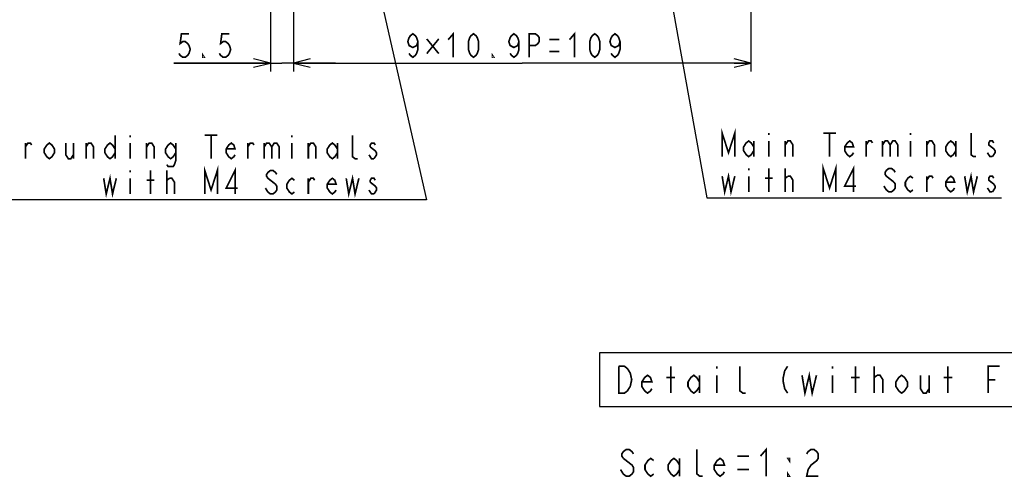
# Model space of a CAD drawing. Extents: x 27 to 410, y 33 to 287.
# Tile 21 of 34: x 203 to 320, y 61 to 116. Entities that reach past the tile are written whole.
import ezdxf

# ---------------------------------------------------------------- set-up
doc = ezdxf.new("R2010")
doc.units = 0
doc.header["$LTSCALE"] = 23.1
doc.layers.get('0').update_dxf_attribs({"linetype": 'CONTINUOUS'})
doc.layers.add('ALL_DIM', color=7, linetype='CONTINUOUS')
doc.layers.add('ALL_NOTE', color=7, linetype='CONTINUOUS')
doc.dimstyles.get("Standard").update_dxf_attribs({"dimtxt": 2.5, "dimasz": 2.5, "dimexe": 1.25, "dimexo": 0.625, "dimtad": 1, "dimcen": 2.5, "dimazin": 3, "dimtfac": 1, "dimtmove": 0, "dimatfit": 3})

# ---------------------------------------------------------------- blocks, each defined once
blk = doc.blocks.new('_OPEN')
at = {"color": 0, "linetype": 'BYBLOCK'}
for p, q in [((0, 0), (-1, 0.25)), ((-1, -0.25), (0, 0)), ((-1, 0), (0, 0))]:
    blk.add_line(p, q, dxfattribs=at)
blk = doc.blocks.new('*D22')
at = {"layer": 'ALL_DIM', "color": 2, "linetype": 'CONTINUOUS'}
for p, q in [((235.65, 156.56), (235.65, 109.47)), ((290.15, 156.56), (290.15, 109.47)), ((235.65, 110.47), (262.9, 110.47)), ((290.15, 110.47), (262.9, 110.47))]:
    blk.add_line(p, q, dxfattribs=at)
at = {"layer": 'ALL_DIM', "color": 2, "linetype": 'CONTINUOUS', "xscale": 2, "yscale": 2, "zscale": 2, "rotation": 180}
blk.add_blockref('_OPEN', (235.65, 110.47), dxfattribs=at)
at = {"layer": 'ALL_DIM', "color": 2, "linetype": 'CONTINUOUS', "xscale": 2, "yscale": 2, "zscale": 2}
blk.add_blockref('_OPEN', (290.15, 110.47), dxfattribs=at)
blk = doc.blocks.new('*D23')
at = {"layer": 'ALL_DIM', "color": 2, "linetype": 'CONTINUOUS'}
for p, q in [((235.65, 156.56), (235.65, 109.47)), ((232.9, 130.76), (232.9, 109.47)), ((232.9, 110.47), (221.4, 110.47)), ((221.4, 110.47), (234.28, 110.47)), ((240.65, 110.47), (234.28, 110.47)), ((235.65, 110.47), (240.65, 110.47))]:
    blk.add_line(p, q, dxfattribs=at)
at = {"layer": 'ALL_DIM', "color": 2, "linetype": 'CONTINUOUS', "xscale": 2, "yscale": 2, "zscale": 2}
blk.add_blockref('_OPEN', (232.9, 110.47), dxfattribs=at)
at = {"layer": 'ALL_DIM', "color": 2, "linetype": 'CONTINUOUS', "xscale": 2, "yscale": 2, "zscale": 2, "rotation": 180}
blk.add_blockref('_OPEN', (235.65, 110.47), dxfattribs=at)

msp = doc.modelspace()

# ---------------------------------------------------------------- linework, layer by layer
at = {"layer": 'ALL_DIM', "color": 2, "linetype": 'CONTINUOUS', "const_width": 0.2}
for points in [[(223.201, 113.965), (222.298, 113.965), (222.148, 112.798), (222.449, 113.032), (222.75, 113.032), (223.051, 112.798), (223.201, 112.565), (223.352, 112.098), (223.201, 111.632), (223.051, 111.398), (222.75, 111.165), (222.449, 111.165), (222.148, 111.398), (221.997, 111.632)], [(228.017, 113.965), (227.114, 113.965), (226.964, 112.798), (227.265, 113.032), (227.566, 113.032), (227.867, 112.798), (228.017, 112.565), (228.168, 112.098), (228.017, 111.632), (227.867, 111.398), (227.566, 111.165), (227.265, 111.165), (226.964, 111.398), (226.813, 111.632)], [(250.474, 113.032), (250.323, 112.565), (249.872, 112.332), (249.42, 112.565), (249.27, 113.032), (249.42, 113.498), (249.571, 113.732), (249.872, 113.965), (250.173, 113.732), (250.323, 113.498), (250.474, 113.032), (250.474, 112.098), (250.323, 111.632), (250.173, 111.398), (249.872, 111.165), (249.571, 111.398), (249.42, 111.632)], [(254.086, 113.265), (254.688, 113.965), (254.688, 111.165)], [(257.096, 111.165), (256.795, 111.398), (256.644, 111.632), (256.494, 112.098), (256.494, 113.032), (256.644, 113.498), (256.795, 113.732), (257.096, 113.965), (257.397, 113.732), (257.547, 113.498), (257.698, 113.032), (257.698, 112.098), (257.547, 111.632), (257.397, 111.398), (257.096, 111.165)], [(262.514, 113.032), (262.363, 112.565), (261.912, 112.332), (261.46, 112.565), (261.31, 113.032), (261.46, 113.498), (261.611, 113.732), (261.912, 113.965), (262.213, 113.732), (262.363, 113.498), (262.514, 113.032), (262.514, 112.098), (262.363, 111.632), (262.213, 111.398), (261.912, 111.165), (261.611, 111.398), (261.46, 111.632)], [(263.718, 111.165), (263.718, 113.965), (264.47, 113.965), (264.771, 113.732), (264.922, 113.498), (264.922, 113.032), (264.771, 112.798), (264.47, 112.565), (263.718, 112.565)], [(268.534, 113.265), (269.136, 113.965), (269.136, 111.165)], [(271.544, 111.165), (271.243, 111.398), (271.092, 111.632), (270.942, 112.098), (270.942, 113.032), (271.092, 113.498), (271.243, 113.732), (271.544, 113.965), (271.845, 113.732), (271.995, 113.498), (272.146, 113.032), (272.146, 112.098), (271.995, 111.632), (271.845, 111.398), (271.544, 111.165)], [(274.554, 113.032), (274.403, 112.565), (273.952, 112.332), (273.5, 112.565), (273.35, 113.032), (273.5, 113.498), (273.651, 113.732), (273.952, 113.965), (274.253, 113.732), (274.403, 113.498), (274.554, 113.032), (274.554, 112.098), (274.403, 111.632), (274.253, 111.398), (273.952, 111.165), (273.651, 111.398), (273.5, 111.632)], [(251.527, 113.353), (252.957, 111.603)], [(252.957, 113.353), (251.527, 111.603)], [(266.126, 113.265), (267.33, 113.265)], [(225.007, 111.165), (224.857, 111.165), (224.857, 111.398), (225.007, 111.165)], [(259.504, 111.165), (259.353, 111.165), (259.353, 111.398), (259.504, 111.165)], [(266.126, 111.865), (267.33, 111.865)]]:
    msp.add_lwpolyline(points, dxfattribs=at)
at = {"layer": 'ALL_NOTE', "color": 2, "linetype": 'CONTINUOUS'}
for p, q in [((273.882, 155.665), (284.891, 94.422)), ((241.998, 135.909), (251.512, 94.175)), ((246.298, 94.175), (200.546, 94.175)), ((251.512, 94.175), (246.298, 94.175)), ((284.891, 94.422), (286.272, 94.422)), ((286.272, 94.422), (319.984, 94.422))]:
    msp.add_line(p, q, dxfattribs=at)
at = {"layer": 'ALL_NOTE', "color": 2, "linetype": 'CONTINUOUS', "const_width": 0.2}
for points in [[(286.723, 99.322), (286.723, 102.122), (287.476, 99.789), (288.228, 102.122), (288.228, 99.322)], [(292.292, 102.122), (292.292, 101.889)], [(298.763, 102.122), (300.268, 102.122)], [(299.516, 102.122), (299.516, 99.322)], [(309.148, 102.122), (309.148, 101.889)], [(316.974, 99.322), (316.673, 99.322), (316.372, 99.555), (316.372, 102.122)], [(203.706, 99.075), (203.706, 100.942)], [(203.706, 100.475), (204.007, 100.942), (204.308, 100.942), (204.459, 100.708)], [(207.168, 99.775), (206.867, 99.308), (206.566, 99.075), (206.265, 99.308), (205.964, 99.775), (205.964, 100.242), (206.265, 100.708), (206.566, 100.942), (206.867, 100.708), (207.168, 100.242), (207.168, 99.775)], [(208.522, 100.942), (208.522, 99.542), (208.823, 99.075), (209.124, 99.075), (209.425, 99.542)], [(209.425, 100.942), (209.425, 99.075)], [(210.93, 99.075), (210.93, 100.942)], [(210.93, 100.475), (211.231, 100.942), (211.532, 100.942), (211.833, 100.475), (211.833, 99.075)], [(214.392, 99.775), (214.091, 99.308), (213.79, 99.075), (213.489, 99.308), (213.188, 99.775), (213.188, 100.242), (213.489, 100.708), (213.79, 100.942), (214.091, 100.708), (214.392, 100.242)], [(214.392, 101.875), (214.392, 99.075)], [(216.198, 101.875), (216.198, 101.642)], [(216.198, 100.942), (216.198, 99.075)], [(218.154, 99.075), (218.154, 100.942)], [(218.154, 100.475), (218.455, 100.942), (218.757, 100.942), (219.057, 100.475), (219.057, 99.075)], [(221.616, 99.775), (221.315, 99.308), (221.014, 99.075), (220.713, 99.308), (220.412, 99.775), (220.412, 100.242), (220.713, 100.708), (221.014, 100.942), (221.315, 100.708), (221.616, 100.242)], [(221.616, 100.942), (221.616, 98.842), (221.465, 98.375), (221.315, 98.142), (220.713, 98.142), (220.562, 98.375)], [(225.077, 101.875), (226.582, 101.875)], [(225.83, 101.875), (225.83, 99.075)], [(228.689, 99.542), (228.539, 99.308), (228.238, 99.075), (227.937, 99.308), (227.636, 99.775), (227.636, 100.242), (227.937, 100.708), (228.238, 100.942), (228.539, 100.708), (228.689, 100.242), (227.636, 100.242)], [(230.195, 99.075), (230.195, 100.942)], [(230.195, 100.475), (230.495, 100.942), (230.796, 100.942), (230.947, 100.708)], [(232.151, 100.942), (232.151, 99.075)], [(232.151, 100.475), (232.452, 100.942), (232.753, 100.942), (233.054, 100.475), (233.054, 99.075)], [(233.054, 100.475), (233.355, 100.942), (233.656, 100.942), (233.957, 100.475), (233.957, 99.075)], [(235.462, 101.875), (235.462, 101.642)], [(235.462, 100.942), (235.462, 99.075)], [(237.418, 99.075), (237.418, 100.942)], [(237.418, 100.475), (237.719, 100.942), (238.02, 100.942), (238.321, 100.475), (238.321, 99.075)], [(240.88, 99.775), (240.579, 99.308), (240.278, 99.075), (239.977, 99.308), (239.676, 99.775), (239.676, 100.242), (239.977, 100.708), (240.278, 100.942), (240.579, 100.708), (240.88, 100.242)], [(240.88, 100.942), (240.88, 99.075)], [(243.288, 99.075), (242.987, 99.075), (242.686, 99.308), (242.686, 101.875)], [(245.395, 100.708), (245.244, 100.942), (244.943, 100.942), (244.793, 100.708), (244.793, 100.475)], [(290.486, 100.022), (290.185, 99.555), (289.884, 99.322), (289.583, 99.555), (289.282, 100.022), (289.282, 100.489), (289.583, 100.955), (289.884, 101.189), (290.185, 100.955), (290.486, 100.489)], [(290.486, 101.189), (290.486, 99.322)], [(292.292, 101.189), (292.292, 99.322)], [(294.248, 99.322), (294.248, 101.189)], [(294.248, 100.722), (294.549, 101.189), (294.85, 101.189), (295.151, 100.722), (295.151, 99.322)], [(302.375, 99.789), (302.225, 99.555), (301.924, 99.322), (301.623, 99.555), (301.322, 100.022), (301.322, 100.489), (301.623, 100.955), (301.924, 101.189), (302.225, 100.955), (302.375, 100.489), (301.322, 100.489)], [(303.88, 99.322), (303.88, 101.189)], [(303.88, 100.722), (304.181, 101.189), (304.482, 101.189), (304.633, 100.955)], [(305.837, 101.189), (305.837, 99.322)], [(305.837, 100.722), (306.138, 101.189), (306.439, 101.189), (306.74, 100.722), (306.74, 99.322)], [(306.74, 100.722), (307.041, 101.189), (307.342, 101.189), (307.643, 100.722), (307.643, 99.322)], [(309.148, 101.189), (309.148, 99.322)], [(311.104, 99.322), (311.104, 101.189)], [(311.104, 100.722), (311.405, 101.189), (311.706, 101.189), (312.007, 100.722), (312.007, 99.322)], [(314.566, 100.022), (314.265, 99.555), (313.964, 99.322), (313.663, 99.555), (313.362, 100.022), (313.362, 100.489), (313.663, 100.955), (313.964, 101.189), (314.265, 100.955), (314.566, 100.489)], [(314.566, 101.189), (314.566, 99.322)], [(319.081, 100.955), (318.93, 101.189), (318.629, 101.189), (318.479, 100.955), (318.479, 100.722), (318.78, 100.489), (319.081, 100.255), (319.231, 100.022), (319.231, 99.789), (318.93, 99.322)], [(244.793, 100.475), (245.395, 100.008), (245.545, 99.775), (245.545, 99.542), (245.244, 99.075)], [(318.93, 99.322), (318.629, 99.322), (318.328, 99.789)], [(245.244, 99.075), (244.943, 99.075), (244.793, 99.308), (244.642, 99.542)], [(298.763, 95.122), (298.763, 97.922), (299.516, 95.589), (300.268, 97.922), (300.268, 95.122)], [(216.198, 97.675), (216.198, 97.442)], [(218.606, 94.875), (218.606, 97.675)], [(220.562, 94.875), (220.562, 97.675)], [(225.077, 94.875), (225.077, 97.675), (225.83, 95.342), (226.582, 97.675), (226.582, 94.875)], [(228.689, 94.875), (228.689, 97.675), (227.636, 95.575), (228.99, 95.575)], [(233.656, 97.208), (233.505, 97.442), (233.204, 97.675), (232.903, 97.675), (232.602, 97.442), (232.452, 97.208), (232.452, 96.975), (232.602, 96.742), (233.505, 96.042)], [(286.723, 96.989), (287.024, 95.122), (287.476, 96.989), (287.777, 95.122), (288.228, 96.989)], [(289.884, 97.922), (289.884, 97.689)], [(292.292, 95.122), (292.292, 97.922)], [(294.248, 95.122), (294.248, 97.922)], [(302.375, 95.122), (302.375, 97.922), (301.322, 95.822), (302.676, 95.822)], [(307.342, 97.455), (307.191, 97.689), (306.89, 97.922), (306.589, 97.922), (306.288, 97.689), (306.138, 97.455), (306.138, 97.222), (306.288, 96.989), (307.191, 96.289)], [(315.619, 96.989), (315.92, 95.122), (316.372, 96.989), (316.673, 95.122), (317.124, 96.989)], [(213.037, 96.742), (213.338, 94.875), (213.79, 96.742), (214.091, 94.875), (214.542, 96.742)], [(216.198, 96.742), (216.198, 94.875)], [(218.154, 96.508), (219.057, 96.508)], [(220.562, 96.508), (220.864, 96.742)], [(220.864, 96.742), (221.165, 96.742), (221.465, 96.275), (221.465, 94.875)], [(235.763, 95.108), (235.462, 94.875), (235.161, 95.108), (234.86, 95.575), (234.86, 96.042), (235.161, 96.508), (235.462, 96.742), (235.763, 96.508)], [(237.418, 94.875), (237.418, 96.742)], [(237.418, 96.275), (237.719, 96.742), (238.02, 96.742), (238.171, 96.508)], [(240.729, 95.342), (240.579, 95.108), (240.278, 94.875), (239.977, 95.108), (239.676, 95.575), (239.676, 96.042), (239.977, 96.508), (240.278, 96.742), (240.579, 96.508), (240.729, 96.042), (239.676, 96.042)], [(241.933, 96.742), (242.234, 94.875), (242.686, 96.742), (242.987, 94.875), (243.439, 96.742)], [(245.395, 96.508), (245.244, 96.742), (244.943, 96.742), (244.793, 96.508), (244.793, 96.275)], [(244.793, 96.275), (245.395, 95.808), (245.545, 95.575), (245.545, 95.342), (245.244, 94.875)], [(289.884, 96.989), (289.884, 95.122)], [(291.84, 96.755), (292.743, 96.755)], [(294.248, 96.755), (294.549, 96.989)], [(294.549, 96.989), (294.85, 96.989), (295.151, 96.522), (295.151, 95.122)], [(307.191, 96.289), (307.342, 96.055), (307.342, 95.589), (307.191, 95.355), (306.89, 95.122), (306.589, 95.122), (306.288, 95.355), (306.138, 95.589), (305.987, 95.822)], [(309.449, 95.355), (309.148, 95.122), (308.847, 95.355), (308.546, 95.822), (308.546, 96.289), (308.847, 96.755), (309.148, 96.989), (309.449, 96.755)], [(311.104, 95.122), (311.104, 96.989)], [(311.104, 96.522), (311.405, 96.989), (311.706, 96.989), (311.857, 96.755)], [(314.415, 95.589), (314.265, 95.355), (313.964, 95.122), (313.663, 95.355), (313.362, 95.822), (313.362, 96.289), (313.663, 96.755), (313.964, 96.989), (314.265, 96.755), (314.415, 96.289), (313.362, 96.289)], [(319.081, 96.755), (318.93, 96.989), (318.629, 96.989), (318.479, 96.755), (318.479, 96.522), (318.78, 96.289), (319.081, 96.055), (319.231, 95.822), (319.231, 95.589), (318.93, 95.122)], [(233.505, 96.042), (233.656, 95.808), (233.656, 95.342), (233.505, 95.108), (233.204, 94.875), (232.903, 94.875), (232.602, 95.108), (232.452, 95.342), (232.302, 95.575)], [(245.244, 94.875), (244.943, 94.875), (244.793, 95.108), (244.642, 95.342)], [(318.93, 95.122), (318.629, 95.122), (318.328, 95.589)], [(274.396, 74.335), (275.084, 74.335), (275.428, 74.068), (275.6, 73.802), (275.772, 73.535), (275.944, 72.735), (275.772, 71.935), (275.428, 71.402)], [(275.428, 71.402), (275.084, 71.135), (274.396, 71.135), (274.396, 74.335)], [(280.588, 71.135), (280.588, 74.335)], [(286.092, 74.335), (286.092, 74.068)], [(289.532, 71.135), (289.188, 71.135), (288.844, 71.402), (288.844, 74.335)], [(294.52, 74.335), (294.176, 73.802), (294.004, 73.002), (294.004, 72.468), (294.176, 71.668), (294.52, 71.135)], [(299.852, 74.335), (299.852, 74.068)], [(302.604, 71.135), (302.604, 74.335)], [(304.84, 71.135), (304.84, 74.335)], [(313.612, 71.135), (313.612, 74.335)], [(318.428, 71.135), (318.428, 74.335), (319.804, 74.335)], [(278.352, 71.668), (278.18, 71.402), (277.836, 71.135), (277.492, 71.402), (277.148, 71.935), (277.148, 72.468), (277.492, 73.002), (277.836, 73.268), (278.18, 73.002), (278.352, 72.468), (277.148, 72.468)], [(280.072, 73.002), (281.104, 73.002)], [(284.028, 71.935), (283.684, 71.402), (283.34, 71.135), (282.996, 71.402), (282.652, 71.935), (282.652, 72.468), (282.996, 73.002), (283.34, 73.268), (283.684, 73.002), (284.028, 72.468)], [(284.028, 73.268), (284.028, 71.135)], [(286.092, 73.268), (286.092, 71.135)], [(296.24, 73.268), (296.584, 71.135), (297.1, 73.268), (297.444, 71.135), (297.96, 73.268)], [(299.852, 73.268), (299.852, 71.135)], [(302.088, 73.002), (303.12, 73.002)], [(304.84, 73.002), (305.184, 73.268)], [(305.184, 73.268), (305.528, 73.268), (305.872, 72.735), (305.872, 71.135)], [(308.796, 71.935), (308.452, 71.402), (308.108, 71.135), (307.764, 71.402), (307.42, 71.935), (307.42, 72.468), (307.764, 73.002), (308.108, 73.268), (308.452, 73.002), (308.796, 72.468), (308.796, 71.935)], [(310.344, 73.268), (310.344, 71.668), (310.688, 71.135), (311.032, 71.135), (311.376, 71.668)], [(311.376, 73.268), (311.376, 71.135)], [(313.096, 73.002), (314.128, 73.002)], [(318.428, 72.735), (319.288, 72.735)], [(276.153, 63.896), (275.981, 64.163), (275.637, 64.429), (275.293, 64.429), (274.949, 64.163), (274.777, 63.896), (274.777, 63.629), (274.949, 63.363)], [(284.409, 61.229), (284.065, 61.229), (283.721, 61.496), (283.721, 64.429)], [(291.289, 63.629), (291.977, 64.429), (291.977, 61.229)], [(296.793, 63.896), (296.965, 64.163), (297.309, 64.429), (297.653, 64.429), (297.997, 64.163), (298.169, 63.896), (298.169, 63.363), (297.997, 63.096), (297.653, 62.829), (297.309, 62.563), (296.965, 62.029), (296.793, 61.229), (298.169, 61.229)], [(274.949, 63.363), (275.981, 62.563), (276.153, 62.296), (276.153, 61.763), (275.981, 61.496), (275.637, 61.229), (275.293, 61.229), (274.949, 61.496), (274.777, 61.763), (274.605, 62.029)], [(278.561, 61.496), (278.217, 61.229), (277.873, 61.496), (277.529, 62.029), (277.529, 62.563), (277.873, 63.096), (278.217, 63.363), (278.561, 63.096)], [(281.657, 62.029), (281.313, 61.496), (280.969, 61.229), (280.625, 61.496), (280.281, 62.029), (280.281, 62.563), (280.625, 63.096), (280.969, 63.363), (281.313, 63.096), (281.657, 62.563)], [(281.657, 63.363), (281.657, 61.229)], [(286.989, 61.763), (286.817, 61.496), (286.473, 61.229), (286.129, 61.496), (285.785, 62.029), (285.785, 62.563), (286.129, 63.096), (286.473, 63.363), (286.817, 63.096), (286.989, 62.563), (285.785, 62.563)], [(288.537, 63.629), (289.913, 63.629)], [(294.729, 63.363), (294.729, 63.096), (294.557, 63.363), (294.729, 63.363)], [(288.537, 62.029), (289.913, 62.029)], [(294.729, 61.229), (294.557, 61.229), (294.557, 61.496), (294.729, 61.229)]]:
    msp.add_lwpolyline(points, dxfattribs=at)
at = {"layer": 'ALL_NOTE', "color": 2, "linetype": 'CONTINUOUS'}
msp.add_lwpolyline([(272.108, 69.535), (352.364, 69.535), (352.364, 75.935), (272.108, 75.935), (272.108, 69.535)], dxfattribs=at)

# ---------------------------------------------------------------- dimensions: what is measured, and where the dimension line sits
at = {"layer": 'ALL_DIM', "color": 2, "linetype": 'CONTINUOUS'}
for base, p1, p2, picture, middle in [((232.901, 110.465), (235.651, 156.562), (232.901, 130.762), '*D23', (221.395, 111.165)), ((235.651, 110.465), (290.151, 156.562), (235.651, 156.562), '*D22', (248.668, 111.165))]:
    dim = msp.add_linear_dim(base=base, p1=p1, p2=p2, angle=180, dimstyle='Standard', dxfattribs=at)
    dim.commit()
    dim.dimension.update_dxf_attribs({"geometry": picture, "text_midpoint": middle, "dimtype": 128})

doc.saveas('drawing.dxf')
